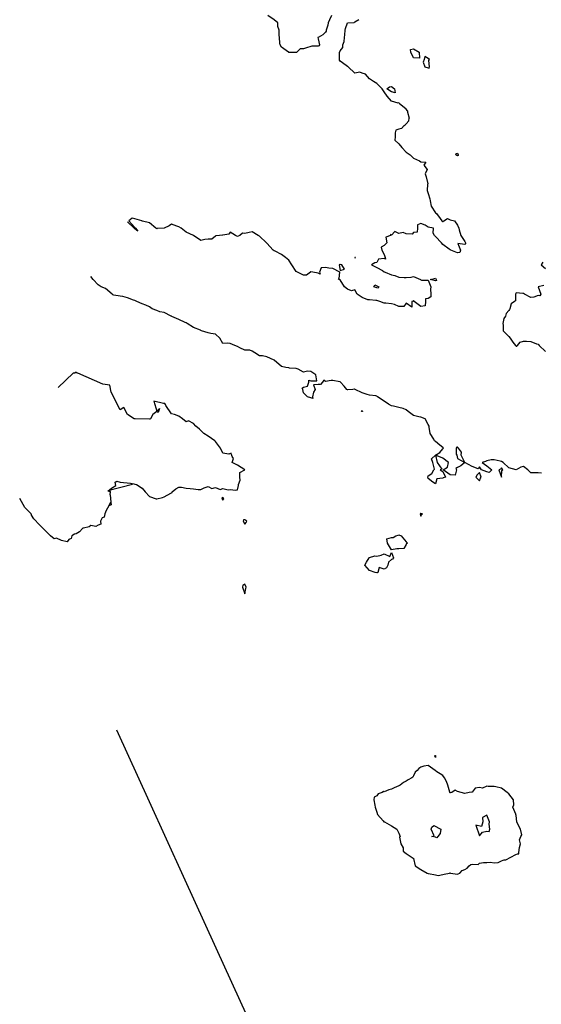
# Model space of a CAD drawing. Header units: inches. Extents: x 158323 to 160611, y 432808 to 437248.
# Tile 128 of 228: x 159255 to 159291, y 436957 to 437024. Entities that reach past the tile are written whole.
import ezdxf

# ---------------------------------------------------------------- set-up
doc = ezdxf.new("R2010")
doc.units = ezdxf.units.IN
doc.header["$MEASUREMENT"] = 0
doc.linetypes.add('CENTER', pattern=[0])
for name, color, linetype, lineweight in [('Hoogtelijn-bestaand 6.00 M', 7, 'Continuous', 15), ('Hoogtelijn-bestaand 7.00 M', 7, 'Continuous', 15), ('Hoogtelijn-bestaand 8.00 M', 7, 'Continuous', 15), ('Profielen', 3, 'Continuous', 60)]:
    doc.layers.add(name, color=color, linetype=linetype, lineweight=lineweight)

msp = doc.modelspace()

# ---------------------------------------------------------------- linework, layer by layer
at = {"layer": 'Hoogtelijn-bestaand 6.00 M', "color": 252, "linetype": 'Continuous', "lineweight": 25}
for p, q in [((159281.837, 437017.75, 6), (159281.846, 437017.654, 6)), ((159281.846, 437017.654, 6), (159281.969, 437017.25, 6)), ((159281.609, 437016.75, 6), (159281.69, 437016.81, 6)), ((159281.69, 437016.81, 6), (159281.75, 437016.866, 6)), ((159281.75, 437016.866, 6), (159281.939, 437017.062, 6)), ((159281.939, 437017.062, 6), (159281.969, 437017.25, 6)), ((159263.371, 436992.25, 6), (159263.75, 436992.008, 6)), ((159263.75, 436992.008, 6), (159263.961, 436991.75, 6)), ((159265.801, 436991.75, 6), (159266.043, 436991.957, 6)), ((159266.043, 436991.957, 6), (159266.25, 436992.085, 6)), ((159266.25, 436992.085, 6), (159266.425, 436992.075, 6)), ((159266.425, 436992.075, 6), (159266.75, 436992.021, 6)), ((159266.75, 436992.021, 6), (159267.019, 436991.982, 6)), ((159267.019, 436991.982, 6), (159267.25, 436991.965, 6)), ((159267.25, 436991.965, 6), (159267.578, 436991.922, 6)), ((159267.578, 436991.922, 6), (159267.75, 436991.921, 6)), ((159267.75, 436991.921, 6), (159267.967, 436992.033, 6)), ((159267.967, 436992.033, 6), (159268.25, 436992.127, 6)), ((159268.25, 436992.127, 6), (159268.502, 436991.998, 6)), ((159268.502, 436991.998, 6), (159268.75, 436992.045, 6)), ((159268.75, 436992.045, 6), (159269.079, 436991.922, 6)), ((159269.079, 436991.922, 6), (159269.25, 436991.99, 6)), ((159269.25, 436991.99, 6), (159269.611, 436991.889, 6)), ((159269.611, 436991.889, 6), (159269.75, 436991.929, 6)), ((159269.75, 436991.929, 6), (159270.125, 436991.875, 6)), ((159270.125, 436991.875, 6), (159270.25, 436991.9, 6)), ((159270.25, 436991.9, 6), (159270.31, 436992.19, 6)), ((159270.31, 436992.19, 6), (159270.331, 436992.25, 6)), ((159261.564, 436991.564, 6), (159261.595, 436991.75, 6)), ((159261.564, 436991.564, 6), (159261.621, 436991.065, 6)), ((159263.961, 436991.75, 6), (159264.25, 436991.435, 6)), ((159264.25, 436991.435, 6), (159264.715, 436991.285, 6)), ((159264.715, 436991.285, 6), (159264.75, 436991.272, 6)), ((159264.75, 436991.272, 6), (159265.127, 436991.373, 6)), ((159265.127, 436991.373, 6), (159265.25, 436991.422, 6)), ((159265.25, 436991.422, 6), (159265.464, 436991.536, 6)), ((159265.464, 436991.536, 6), (159265.75, 436991.689, 6)), ((159265.75, 436991.689, 6), (159265.796, 436991.704, 6)), ((159265.796, 436991.704, 6), (159265.801, 436991.75, 6)), ((159269.184, 436991.316, 6), (159269.25, 436991.397, 6)), ((159269.184, 436991.316, 6), (159269.213, 436991.25, 6)), ((159269.213, 436991.25, 6), (159269.25, 436991.193, 6)), ((159269.25, 436991.397, 6), (159269.3, 436991.25, 6)), ((159269.25, 436991.193, 6), (159269.273, 436991.227, 6)), ((159269.273, 436991.227, 6), (159269.3, 436991.25, 6))]:
    msp.add_line(p, q, dxfattribs=at)
for points in [[(159281.837, 437017.75, 6), (159281.75, 437017.88, 6), (159281.287, 437018.25, 6), (159281.25, 437018.295, 6), (159281.219, 437018.281, 6), (159280.75, 437018.419, 6), (159280.45, 437018.75, 6), (159280.25, 437019.05, 6), (159280.12, 437019.25, 6), (159279.75, 437019.611, 6), (159279.526, 437019.75, 6), (159279.25, 437019.938, 6), (159278.988, 437020.25, 6), (159278.75, 437020.333, 6), (159278.597, 437020.403, 6), (159278.25, 437020.331, 6), (159277.79, 437020.75, 6), (159277.75, 437020.771, 6), (159277.655, 437020.845, 6), (159277.25, 437021.153, 6), (159277.188, 437021.25, 6), (159277.209, 437021.291, 6), (159277.219, 437021.75, 6), (159277.229, 437021.771, 6), (159277.25, 437021.851, 6), (159277.432, 437022.068, 6), (159277.438, 437022.25, 6), (159277.523, 437022.477, 6), (159277.542, 437022.75, 6), (159277.569, 437022.931, 6), (159277.596, 437023.25, 6), (159277.625, 437023.375, 6), (159277.744, 437023.75, 6), (159277.747, 437023.754, 6), (159277.75, 437023.757, 6), (159278.211, 437023.789, 6), (159278.25, 437023.82, 6), (159278.517, 437023.983, 6)], [(159281.609, 437016.75, 6), (159281.442, 437016.558, 6), (159281.25, 437016.507, 6), (159281.055, 437016.445, 6), (159281, 437016.25, 6), (159281.011, 437015.989, 6), (159280.983, 437015.75, 6), (159281.25, 437015.496, 6), (159281.468, 437015.25, 6), (159281.75, 437014.942, 6), (159282.016, 437014.75, 6), (159282.25, 437014.534, 6), (159282.657, 437014.343, 6), (159282.75, 437014.278, 6), (159283.107, 437014.25, 6), (159282.958, 437014.042, 6), (159283.179, 437013.75, 6), (159283.054, 437013.446, 6), (159283.125, 437013.25, 6), (159283.227, 437012.774, 6), (159283.208, 437012.75, 6), (159283.182, 437012.319, 6), (159283.209, 437012.25, 6), (159283.25, 437012.11, 6), (159283.364, 437011.75, 6), (159283.391, 437011.609, 6), (159283.469, 437011.25, 6), (159283.75, 437010.79, 6), (159283.817, 437010.75, 6), (159284.083, 437010.417, 6), (159284.195, 437010.25, 6), (159284.25, 437010.198, 6), (159284.289, 437010.211, 6), (159284.317, 437010.25, 6), (159284.583, 437010.417, 6), (159284.75, 437010.32, 6), (159285.045, 437010.25, 6), (159285.25, 437009.95, 6), (159285.336, 437009.75, 6), (159285.361, 437009.639, 6), (159285.487, 437009.25, 6), (159285.75, 437008.83, 6), (159285.812, 437008.75, 6), (159285.809, 437008.691, 6), (159285.75, 437008.625, 6), (159285.289, 437008.711, 6), (159285.45, 437008.25, 6), (159285.41, 437008.09, 6), (159285.25, 437008.076, 6), (159284.805, 437008.25, 6), (159284.75, 437008.278, 6), (159284.679, 437008.321, 6), (159284.25, 437008.63, 6), (159284.175, 437008.75, 6), (159283.75, 437009.186, 6), (159283.682, 437009.25, 6), (159283.594, 437009.406, 6), (159283.617, 437009.75, 6), (159283.25, 437009.824, 6), (159283.039, 437009.961, 6), (159282.75, 437010.076, 6), (159282.535, 437009.966, 6), (159282.538, 437009.75, 6), (159282.514, 437009.486, 6), (159282.25, 437009.462, 6), (159282.155, 437009.345, 6), (159281.75, 437009.361, 6), (159281.545, 437009.455, 6), (159281.25, 437009.395, 6), (159280.972, 437009.528, 6), (159280.75, 437009.279, 6), (159280.688, 437009.312, 6), (159280.679, 437009.25, 6), (159280.357, 437009.143, 6), (159280.427, 437008.75, 6), (159280.339, 437008.661, 6), (159280.25, 437008.573, 6), (159280.046, 437008.454, 6), (159280.099, 437008.25, 6), (159280.25, 437007.953, 6), (159280.33, 437007.75, 6), (159280.356, 437007.644, 6), (159280.25, 437007.69, 6), (159279.875, 437007.625, 6), (159279.75, 437007.401, 6), (159279.607, 437007.393, 6), (159279.386, 437007.25, 6), (159279.75, 437007.06, 6), (159280.131, 437006.869, 6), (159280.25, 437006.771, 6), (159280.333, 437006.75, 6), (159280.75, 437006.574, 6), (159280.977, 437006.523, 6), (159281.25, 437006.411, 6), (159281.608, 437006.392, 6), (159281.75, 437006.375, 6), (159282.101, 437006.399, 6), (159282.25, 437006.448, 6), (159282.721, 437006.25, 6), (159282.75, 437006.231, 6), (159282.79, 437006.21, 6), (159283.25, 437006.192, 6), (159283.448, 437005.75, 6), (159283.403, 437005.597, 6), (159283.429, 437005.25, 6), (159283.443, 437005.057, 6), (159283.25, 437004.942, 6), (159283.08, 437004.92, 6), (159283.073, 437004.75, 6), (159283.039, 437004.461, 6), (159282.75, 437004.406, 6), (159282.292, 437004.75, 6), (159282.25, 437004.81, 6), (159282.235, 437004.765, 6), (159282.15, 437004.75, 6), (159282.15, 437004.35, 6), (159281.75, 437004.628, 6), (159281.606, 437004.394, 6), (159281.25, 437004.416, 6), (159280.958, 437004.542, 6), (159280.75, 437004.592, 6), (159280.375, 437004.625, 6), (159280.25, 437004.643, 6), (159279.948, 437004.75, 6), (159279.75, 437004.816, 6), (159279.68, 437004.82, 6), (159279.25, 437004.856, 6), (159279.141, 437004.86, 6), (159278.75, 437005.021, 6), (159278.405, 437005.25, 6), (159278.25, 437005.536, 6), (159278.02, 437005.48, 6), (159277.75, 437005.589, 6), (159277.546, 437005.75, 6), (159277.25, 437006.216, 6), (159277.146, 437006.25, 6), (159277.19, 437006.31, 6), (159277.224, 437006.75, 6), (159276.75, 437006.994, 6), (159276.47, 437007.03, 6), (159276.25, 437007.073, 6), (159275.949, 437007.051, 6), (159275.849, 437006.75, 6), (159275.891, 437006.609, 6), (159275.75, 437006.68, 6), (159275.389, 437006.75, 6), (159275.25, 437006.775, 6), (159275.24, 437006.76, 6), (159275.224, 437006.75, 6), (159274.957, 437006.543, 6), (159274.75, 437006.544, 6), (159274.346, 437006.75, 6), (159274.25, 437006.796, 6), (159273.949, 437007.25, 6), (159273.75, 437007.556, 6), (159273.518, 437007.75, 6), (159273.25, 437007.944, 6), (159272.823, 437008.177, 6), (159272.75, 437008.194, 6), (159272.675, 437008.25, 6), (159272.25, 437008.73, 6), (159272.232, 437008.75, 6), (159271.75, 437009.215, 6), (159271.67, 437009.25, 6), (159271.25, 437009.506, 6), (159271.052, 437009.448, 6), (159270.75, 437009.391, 6), (159270.596, 437009.404, 6), (159270.403, 437009.25, 6), (159270.297, 437009.203, 6), (159270.25, 437009.184, 6), (159270.109, 437009.25, 6), (159269.75, 437009.469, 6), (159269.662, 437009.338, 6), (159269.25, 437009.268, 6), (159269.234, 437009.266, 6), (159269.023, 437009.25, 6), (159268.778, 437009.222, 6), (159268.75, 437009.211, 6), (159268.503, 437008.997, 6), (159268.25, 437008.998, 6), (159268.026, 437008.974, 6), (159267.75, 437008.91, 6), (159267.25, 437009.25, 6), (159266.75, 437009.482, 6), (159266.42, 437009.75, 6), (159266.25, 437009.835, 6), (159266.124, 437009.876, 6), (159265.75, 437010.013, 6), (159265.581, 437009.919, 6), (159265.26, 437009.75, 6), (159265.258, 437009.742, 6), (159265.25, 437009.74, 6), (159264.78, 437009.72, 6), (159264.75, 437009.696, 6), (159264.685, 437009.75, 6), (159264.25, 437010.107, 6), (159263.774, 437010.226, 6), (159263.75, 437010.222, 6), (159263.723, 437010.25, 6), (159263.25, 437010.395, 6), (159263.06, 437010.44, 6), (159262.833, 437010.25, 6), (159263.25, 437009.801, 6), (159263.303, 437009.75, 6), (159263.45, 437009.55, 6), (159263.25, 437009.71, 6), (159263.214, 437009.75, 6), (159262.75, 437010.191, 6)], [(159291.069, 437007.431, 6), (159290.957, 437007.25, 6), (159291.25, 437006.992, 6)], [(159290.976, 436993.024, 6), (159290.75, 436993.06, 6), (159290.44, 436993.06, 6), (159290.25, 436993.06, 6), (159290.056, 436993.25, 6), (159289.75, 436993.481, 6), (159289.567, 436993.433, 6), (159289.25, 436993.25, 6), (159288.75, 436993.404, 6), (159288.359, 436993.75, 6), (159288.25, 436993.833, 6), (159288.157, 436993.843, 6), (159287.75, 436993.953, 6), (159287.553, 436993.948, 6), (159287.25, 436993.879, 6), (159287.17, 436993.83, 6), (159286.942, 436993.75, 6), (159287.25, 436993.528, 6), (159287.607, 436993.25, 6), (159287.411, 436993.089, 6), (159287.25, 436993.115, 6), (159286.893, 436993.25, 6), (159286.75, 436993.472, 6), (159286.667, 436993.333, 6), (159286.25, 436993.48, 6), (159285.75, 436993.75, 6), (159285.5, 436994.25, 6), (159285.536, 436994.464, 6), (159285.315, 436994.75, 6), (159285.25, 436994.805, 6), (159285.203, 436994.798, 6), (159285.155, 436994.75, 6), (159285.175, 436994.325, 6), (159285.202, 436994.25, 6), (159285.25, 436994.036, 6), (159285.75, 436993.75, 6), (159285.472, 436993.528, 6), (159285.25, 436993.417, 6), (159285.139, 436993.361, 6), (159285.188, 436993.25, 6), (159285.1, 436992.9, 6), (159284.75, 436992.917, 6), (159284.283, 436993.25, 6), (159284.566, 436993.434, 6), (159284.637, 436993.75, 6), (159284.25, 436994.066, 6), (159283.75, 436994.25, 6), (159283.875, 436993.75, 6), (159284.195, 436993.305, 6), (159284.083, 436993.25, 6), (159284.25, 436993.15, 6), (159284.432, 436992.75, 6), (159284.285, 436992.715, 6), (159284.25, 436992.685, 6), (159283.853, 436992.647, 6), (159283.75, 436992.312, 6), (159283.583, 436992.417, 6), (159283.25, 436992.659, 6), (159283.229, 436992.75, 6), (159283.237, 436992.763, 6), (159283.25, 436992.861, 6), (159283.5, 436993, 6), (159283.639, 436993.25, 6), (159283.691, 436993.309, 6), (159283.576, 436993.75, 6), (159283.483, 436994.017, 6), (159283.75, 436994.25, 6), (159284.05, 436994.45, 6), (159284.25, 436994.688, 6), (159284.283, 436994.717, 6), (159284.303, 436994.75, 6), (159284.25, 436994.795, 6), (159284.05, 436994.95, 6), (159283.75, 436995.188, 6), (159283.679, 436995.25, 6), (159283.65, 436995.35, 6), (159283.39, 436995.75, 6), (159283.32, 436996.18, 6), (159283.333, 436996.25, 6), (159283.25, 436996.359, 6), (159283.045, 436996.75, 6), (159282.75, 436996.846, 6), (159282.628, 436996.873, 6), (159282.25, 436996.968, 6), (159281.893, 436997.25, 6), (159281.75, 436997.354, 6), (159281.555, 436997.445, 6), (159281.25, 436997.518, 6), (159280.901, 436997.599, 6), (159280.75, 436997.619, 6), (159280.558, 436997.75, 6), (159280.25, 436997.946, 6), (159279.801, 436998.25, 6), (159279.75, 436998.282, 6), (159279.683, 436998.317, 6), (159279.25, 436998.362, 6), (159279.095, 436998.405, 6), (159278.75, 436998.504, 6), (159278.267, 436998.75, 6), (159278.25, 436998.756, 6), (159278.242, 436998.758, 6), (159278.125, 436998.75, 6), (159277.78, 436998.72, 6), (159277.75, 436998.711, 6), (159277.714, 436998.75, 6), (159277.536, 436998.964, 6), (159277.279, 436999.25, 6), (159277.25, 436999.268, 6), (159277.226, 436999.274, 6), (159276.75, 436999.358, 6), (159276.633, 436999.367, 6), (159276.25, 436999.282, 6), (159276.131, 436999.369, 6), (159276.042, 436999.25, 6), (159275.909, 436999.091, 6), (159275.75, 436999.075, 6), (159275.44, 436999.06, 6), (159275.553, 436998.75, 6), (159275.442, 436998.558, 6), (159275.36, 436998.25, 6), (159275.382, 436998.118, 6), (159275.25, 436998.184, 6), (159275.036, 436998.25, 6), (159274.75, 436998.523, 6), (159274.704, 436998.75, 6), (159274.669, 436998.831, 6), (159274.75, 436998.897, 6), (159275.023, 436998.977, 6), (159275.125, 436999.25, 6), (159275.121, 436999.379, 6), (159275.25, 436999.339, 6), (159275.67, 436999.33, 6), (159275.599, 436999.75, 6), (159275.25, 436999.963, 6), (159275.016, 436999.984, 6), (159274.75, 436999.927, 6), (159274.379, 437000.121, 6), (159274.25, 437000.183, 6), (159273.809, 437000.191, 6), (159273.75, 437000.215, 6), (159273.544, 437000.25, 6), (159273.25, 437000.31, 6), (159272.75, 437000.75, 6), (159272.25, 437000.972, 6), (159271.957, 437001.043, 6), (159271.75, 437001.05, 6), (159271.441, 437001.25, 6), (159271.25, 437001.346, 6), (159271.083, 437001.417, 6), (159270.75, 437001.432, 6), (159270.407, 437001.593, 6), (159270.25, 437001.666, 6), (159270.073, 437001.75, 6), (159269.75, 437001.872, 6), (159269.594, 437001.906, 6), (159269.25, 437001.877, 6), (159269.039, 437002.25, 6), (159268.75, 437002.509, 6), (159268.431, 437002.569, 6), (159268.25, 437002.598, 6), (159267.791, 437002.75, 6), (159267.75, 437002.764, 6), (159267.719, 437002.781, 6), (159267.25, 437002.973, 6), (159266.816, 437003.25, 6), (159266.75, 437003.286, 6), (159266.686, 437003.314, 6), (159266.25, 437003.508, 6), (159265.769, 437003.731, 6), (159265.75, 437003.745, 6), (159265.733, 437003.75, 6), (159265.25, 437003.998, 6), (159264.965, 437004.035, 6), (159264.75, 437004.134, 6), (159264.434, 437004.25, 6), (159264.25, 437004.388, 6), (159264.01, 437004.49, 6), (159263.75, 437004.598, 6), (159263.395, 437004.75, 6), (159263.25, 437004.805, 6), (159263.158, 437004.842, 6), (159262.75, 437004.987, 6), (159262.422, 437005.078, 6), (159262.25, 437005.104, 6), (159261.812, 437005.188, 6), (159261.75, 437005.211, 6), (159261.695, 437005.25, 6), (159261.25, 437005.637, 6), (159260.953, 437005.75, 6), (159260.75, 437005.878, 6), (159260.398, 437006.25, 6), (159260.25, 437006.445, 6)], [(159291.153, 437005.847, 6), (159290.75, 437005.75, 6), (159290.932, 437005.25, 6), (159290.875, 437005.125, 6), (159290.75, 437005.145, 6), (159290.461, 437005.039, 6), (159290.25, 437005.021, 6), (159289.827, 437005.25, 6), (159289.75, 437005.284, 6), (159289.7, 437005.3, 6), (159289.25, 437005.341, 6), (159289.226, 437005.274, 6), (159289.215, 437005.25, 6), (159289.207, 437004.793, 6), (159289.154, 437004.75, 6), (159288.907, 437004.593, 6), (159288.824, 437004.25, 6), (159288.794, 437004.206, 6), (159288.75, 437004.142, 6), (159288.567, 437003.933, 6), (159288.52, 437003.75, 6), (159288.425, 437003.575, 6), (159288.346, 437003.25, 6), (159288.377, 437003.123, 6), (159288.371, 437002.75, 6), (159288.75, 437002.35, 6), (159288.85, 437002.25, 6), (159289.025, 437001.975, 6), (159289.204, 437001.75, 6), (159289.25, 437001.706, 6), (159289.295, 437001.705, 6), (159289.357, 437001.75, 6), (159289.536, 437001.964, 6), (159289.75, 437002.03, 6), (159289.967, 437002.033, 6), (159290.25, 437002.016, 6), (159290.645, 437001.855, 6), (159290.75, 437001.827, 6), (159290.819, 437001.75, 6), (159291.25, 437001.333, 6)], [(159270.331, 436992.25, 6), (159270.44, 436992.56, 6), (159270.402, 436992.75, 6), (159270.413, 436993.087, 6), (159270.75, 436993.25, 6), (159270.25, 436993.577, 6), (159269.899, 436993.75, 6), (159269.974, 436994.027, 6), (159269.893, 436994.179, 6), (159269.846, 436994.298, 6), (159269.826, 436994.402, 6), (159269.666, 436994.334, 6), (159269.25, 436994.391, 6), (159269.081, 436994.75, 6), (159268.75, 436995.201, 6), (159268.699, 436995.25, 6), (159268.25, 436995.566, 6), (159267.961, 436995.75, 6), (159267.671, 436996.039, 6), (159267.417, 436996.25, 6), (159267.25, 436996.412, 6), (159266.907, 436996.593, 6), (159266.75, 436996.532, 6), (159266.51, 436996.75, 6), (159266.25, 436996.913, 6), (159265.961, 436997.039, 6), (159265.75, 436997.083, 6), (159265.355, 436997.645, 6), (159265.336, 436997.707, 6), (159265.332, 436997.723, 6), (159265.291, 436997.791, 6), (159265.199, 436997.776, 6), (159264.547, 436997.953, 6), (159264.75, 436997.274, 6), (159264.942, 436997.442, 6), (159264.833, 436997.167, 6), (159264.75, 436997.231, 6), (159264.473, 436997.027, 6), (159264.317, 436996.75, 6), (159264.284, 436996.716, 6), (159264.25, 436996.717, 6), (159263.283, 436996.734, 6), (159263.268, 436996.732, 6), (159263.25, 436996.729, 6), (159263.21, 436996.75, 6), (159262.75, 436997.044, 6), (159262.495, 436997.515, 6), (159262.25, 436997.361, 6), (159261.646, 436998.552, 6), (159261.543, 436999.043, 6), (159261.07, 436999.11, 6), (159259.356, 436999.856, 6), (159259.306, 436999.862, 6), (159259.25, 436999.915, 6), (159259.15, 436999.85, 6), (159259.041, 436999.855, 6), (159258.023, 436998.889, 6)], [(159263.086, 436992.25, 6), (159261.398, 436991.838, 6), (159261.595, 436991.75, 6), (159261.514, 436991.907, 6), (159261.663, 436992.01, 6), (159261.956, 436992.191, 6), (159261.914, 436992.421, 6), (159262.016, 436992.484, 6), (159262.248, 436992.418, 6), (159262.963, 436992.346, 6), (159263.189, 436992.311, 6), (159263.25, 436992.285, 6), (159263.371, 436992.25, 6)], [(159261.45, 436990.75, 6), (159261.621, 436991.065, 6), (159261.632, 436990.868, 6), (159261.476, 436990.798, 6), (159261.3, 436990.475, 6), (159261.203, 436990.25, 6), (159261.167, 436990.042, 6), (159261.016, 436989.984, 6), (159260.907, 436989.75, 6), (159260.942, 436989.558, 6), (159260.75, 436989.481, 6), (159260.6, 436989.4, 6), (159260.25, 436989.456, 6), (159260.128, 436989.372, 6), (159259.75, 436989.291, 6), (159259.713, 436989.287, 6), (159259.681, 436989.25, 6), (159259.478, 436989.022, 6), (159259.25, 436988.888, 6), (159259.13, 436988.87, 6), (159258.954, 436988.75, 6), (159258.916, 436988.585, 6), (159258.75, 436988.511, 6), (159258.641, 436988.359, 6), (159258.25, 436988.437, 6), (159257.902, 436988.598, 6), (159257.75, 436988.547, 6), (159257.499, 436988.75, 6), (159256.75, 436989.503, 6), (159256.363, 436989.912, 6), (159256.206, 436990.162, 6), (159256.195, 436990.195, 6), (159256.178, 436990.25, 6), (159255.75, 436990.696, 6), (159255.398, 436991.307, 6)]]:
    msp.add_polyline3d(points, dxfattribs=at)
for points in [[(159282.055, 437021.945, 6), (159282.25, 437021.986, 6), (159282.633, 437021.75, 6), (159282.66, 437021.34, 6), (159282.25, 437021.377, 6), (159282.084, 437021.75, 6)], [(159282.921, 437021.079, 6), (159283.031, 437020.75, 6), (159283.25, 437020.685, 6), (159283.331, 437020.669, 6), (159283.346, 437020.75, 6), (159283.309, 437021.191, 6), (159283.339, 437021.25, 6), (159283.25, 437021.315, 6), (159283.031, 437021.469, 6), (159282.991, 437021.25, 6)], [(159280.442, 437019.25, 6), (159280.617, 437019.383, 6), (159280.75, 437019.409, 6), (159280.961, 437019.25, 6), (159281.008, 437018.992, 6), (159280.75, 437019.042, 6)], [(159285.148, 437014.75, 6), (159285.157, 437014.843, 6), (159285.25, 437014.875, 6), (159285.291, 437014.75, 6), (159285.294, 437014.706, 6), (159285.25, 437014.677, 6)], [(159277.174, 437007.25, 6), (159277.25, 437006.861, 6), (159277.542, 437006.958, 6), (159277.359, 437007.25, 6), (159277.25, 437007.27, 6), (159277.222, 437007.278, 6)], [(159278.247, 437007.753, 6), (159278.248, 437007.75, 6), (159278.25, 437007.733, 6), (159278.278, 437007.722, 6), (159278.292, 437007.75, 6), (159278.25, 437007.754, 6)], [(159283.4, 437006.25, 6), (159283.68, 437006.32, 6), (159283.75, 437006.345, 6), (159283.799, 437006.25, 6), (159283.812, 437006.189, 6), (159283.75, 437006.167, 6)], [(159279.557, 437005.75, 6), (159279.615, 437005.885, 6), (159279.894, 437005.75, 6), (159279.843, 437005.658, 6), (159279.75, 437005.676, 6)], [(159278.703, 436997.25, 6), (159278.724, 436997.276, 6), (159278.75, 436997.309, 6), (159278.782, 436997.25, 6), (159278.766, 436997.234, 6), (159278.75, 436997.232, 6)], [(159288.083, 436993.25, 6), (159288.25, 436992.75, 6), (159288.287, 436993.213, 6), (159288.35, 436993.25, 6), (159288.25, 436993.393, 6), (159288.191, 436993.309, 6)], [(159286.5, 436992.75, 6), (159286.75, 436992.5, 6), (159286.818, 436992.682, 6), (159286.864, 436992.75, 6), (159286.75, 436993.083, 6), (159286.59, 436992.91, 6)], [(159270.64, 436989.75, 6), (159270.75, 436989.546, 6), (159270.84, 436989.66, 6), (159270.897, 436989.75, 6), (159270.75, 436989.86, 6), (159270.656, 436989.844, 6)], [(159282.698, 436990.25, 6), (159282.75, 436990.107, 6), (159282.794, 436990.206, 6), (159282.875, 436990.25, 6), (159282.75, 436990.276, 6), (159282.73, 436990.27, 6)], [(159280.447, 436988.553, 6), (159280.75, 436988.635, 6), (159280.861, 436988.639, 6), (159281.05, 436988.75, 6), (159281.206, 436988.794, 6), (159281.25, 436988.821, 6), (159281.417, 436988.75, 6), (159281.75, 436988.35, 6), (159281.841, 436988.25, 6), (159281.776, 436988.224, 6), (159281.75, 436988.159, 6), (159281.6, 436987.9, 6), (159281.25, 436987.875, 6), (159281.12, 436987.88, 6), (159280.75, 436987.795, 6), (159280.472, 436988.25, 6)], [(159278.943, 436986.75, 6), (159279.041, 436986.959, 6), (159279.223, 436987.25, 6), (159279.228, 436987.273, 6), (159279.25, 436987.283, 6), (159279.615, 436987.386, 6), (159279.75, 436987.375, 6), (159280.058, 436987.442, 6), (159280.25, 436987.533, 6), (159280.646, 436987.354, 6), (159280.75, 436987.625, 6), (159280.9, 436987.25, 6), (159280.831, 436987.169, 6), (159280.75, 436987.135, 6), (159280.55, 436986.95, 6), (159280.512, 436986.75, 6), (159280.417, 436986.583, 6), (159280.25, 436986.494, 6), (159279.911, 436986.589, 6), (159279.83, 436986.25, 6), (159279.778, 436986.223, 6), (159279.75, 436986.222, 6), (159279.639, 436986.25, 6), (159279.25, 436986.385, 6)], [(159270.597, 436985.25, 6), (159270.75, 436984.795, 6), (159270.825, 436985.175, 6), (159270.841, 436985.25, 6), (159270.75, 436985.465, 6), (159270.618, 436985.383, 6)]]:
    msp.add_polyline3d(points, close=True, dxfattribs=at)
at = {"layer": 'Hoogtelijn-bestaand 7.00 M', "color": 252, "linetype": 'Continuous', "lineweight": 25}
for p, q in [((159282.365, 436966.25, 7), (159282.75, 436965.998, 7)), ((159282.75, 436965.998, 7), (159283.195, 436965.75, 7)), ((159283.195, 436965.75, 7), (159283.25, 436965.724, 7)), ((159283.25, 436965.724, 7), (159283.284, 436965.716, 7)), ((159283.284, 436965.716, 7), (159283.75, 436965.621, 7)), ((159283.929, 436965.571, 7), (159284.25, 436965.64, 7)), ((159284.25, 436965.64, 7), (159284.337, 436965.663, 7)), ((159284.337, 436965.663, 7), (159284.713, 436965.75, 7)), ((159284.713, 436965.75, 7), (159284.745, 436965.755, 7)), ((159284.745, 436965.755, 7), (159284.75, 436965.756, 7)), ((159284.75, 436965.756, 7), (159284.782, 436965.75, 7)), ((159284.782, 436965.75, 7), (159285.25, 436965.671, 7)), ((159285.25, 436965.671, 7), (159285.307, 436965.693, 7)), ((159285.307, 436965.693, 7), (159285.408, 436965.75, 7)), ((159285.408, 436965.75, 7), (159285.576, 436965.924, 7)), ((159285.576, 436965.924, 7), (159285.75, 436965.981, 7)), ((159285.75, 436965.981, 7), (159285.909, 436966.091, 7)), ((159285.909, 436966.091, 7), (159286.04, 436966.25, 7)), ((159283.75, 436965.621, 7), (159283.929, 436965.571, 7))]:
    msp.add_line(p, q, dxfattribs=at)
for points in [[(159276.666, 437024.25, 7), (159276.534, 437023.966, 7), (159276.436, 437023.75, 7), (159276.406, 437023.594, 7), (159276.297, 437023.25, 7), (159276.299, 437023.201, 7), (159276.25, 437023.127, 7), (159276.063, 437022.937, 7), (159275.75, 437022.761, 7), (159275.745, 437022.755, 7), (159275.719, 437022.75, 7), (159275.75, 437022.677, 7), (159275.846, 437022.25, 7), (159275.808, 437022.192, 7), (159275.75, 437022.171, 7), (159275.331, 437022.169, 7), (159275.25, 437022.155, 7), (159274.948, 437022.052, 7), (159274.75, 437021.986, 7), (159274.518, 437021.982, 7), (159274.293, 437021.75, 7), (159274.275, 437021.725, 7), (159274.25, 437021.74, 7), (159273.762, 437021.738, 7), (159273.75, 437021.739, 7), (159273.722, 437021.75, 7), (159273.25, 437022.105, 7), (159273.165, 437022.25, 7), (159273.13, 437022.37, 7), (159273.113, 437022.75, 7), (159273.094, 437022.907, 7), (159273.102, 437023.25, 7), (159272.996, 437023.504, 7), (159273.011, 437023.75, 7), (159272.75, 437023.953, 7), (159272.319, 437024.25, 7)], [(159286.04, 436966.25, 7), (159286.171, 436966.329, 7), (159286.25, 436966.353, 7), (159286.659, 436966.342, 7), (159286.75, 436966.422, 7), (159287.026, 436966.474, 7), (159287.25, 436966.467, 7), (159287.499, 436966.501, 7), (159287.75, 436966.451, 7), (159288.026, 436966.474, 7), (159288.25, 436966.578, 7), (159288.367, 436966.633, 7), (159288.44, 436966.655, 7), (159288.542, 436966.653, 7), (159289.235, 436967.023, 7), (159289.343, 436967.065, 7), (159289.435, 436967.065, 7), (159289.443, 436967.154, 7), (159289.49, 436967.49, 7), (159289.56, 436967.75, 7), (159289.482, 436968.018, 7), (159289.577, 436968.25, 7), (159289.651, 436968.349, 7), (159289.541, 436968.75, 7), (159289.33, 436969.17, 7), (159289.299, 436969.25, 7), (159289.25, 436969.669, 7), (159289.243, 436969.75, 7), (159289.232, 436969.768, 7), (159289.039, 436970.25, 7), (159289.086, 436970.414, 7), (159289.076, 436970.75, 7), (159288.75, 436971.156, 7), (159288.646, 436971.25, 7), (159288.25, 436971.545, 7), (159287.86, 436971.64, 7), (159287.75, 436971.663, 7), (159287.339, 436971.661, 7), (159287.25, 436971.666, 7), (159286.968, 436971.532, 7), (159286.75, 436971.594, 7), (159286.459, 436971.541, 7), (159286.25, 436971.276, 7), (159286.224, 436971.276, 7), (159286.054, 436971.25, 7), (159285.75, 436971.177, 7), (159285.511, 436971.25, 7), (159285.25, 436971.311, 7), (159285.104, 436971.396, 7), (159284.864, 436971.25, 7), (159284.773, 436971.227, 7), (159284.75, 436971.233, 7), (159284.739, 436971.25, 7), (159284.726, 436971.274, 7), (159284.605, 436971.75, 7), (159284.502, 436971.998, 7), (159284.362, 436972.25, 7), (159284.25, 436972.403, 7), (159283.789, 436972.711, 7), (159283.75, 436972.739, 7), (159283.732, 436972.75, 7), (159283.25, 436973.088, 7), (159282.956, 436973.044, 7), (159282.75, 436972.975, 7), (159282.619, 436972.882, 7), (159282.516, 436972.75, 7), (159282.375, 436972.625, 7), (159282.25, 436972.372, 7), (159282.208, 436972.293, 7), (159282.15, 436972.25, 7), (159281.883, 436972.118, 7), (159281.75, 436972.011, 7), (159281.576, 436971.924, 7), (159281.356, 436971.75, 7), (159281.25, 436971.692, 7), (159280.942, 436971.558, 7), (159280.75, 436971.468, 7), (159280.582, 436971.418, 7), (159280.25, 436971.293, 7), (159280.198, 436971.303, 7), (159280.124, 436971.25, 7), (159279.849, 436971.151, 7), (159279.75, 436971.028, 7), (159279.569, 436970.931, 7), (159279.554, 436970.75, 7), (159279.627, 436970.373, 7), (159279.644, 436970.25, 7), (159279.75, 436969.909, 7), (159279.805, 436969.75, 7), (159280.185, 436969.315, 7), (159280.24, 436969.25, 7), (159280.25, 436969.242, 7), (159280.267, 436969.233, 7), (159280.75, 436968.963, 7), (159281.124, 436968.75, 7), (159281.25, 436968.471, 7), (159281.334, 436968.25, 7), (159281.304, 436968.196, 7), (159281.395, 436967.75, 7), (159281.539, 436967.461, 7), (159281.542, 436967.25, 7), (159281.75, 436967.078, 7), (159282.231, 436966.769, 7), (159282.25, 436966.757, 7), (159282.257, 436966.75, 7), (159282.259, 436966.742, 7), (159282.365, 436966.25, 7)]]:
    msp.add_polyline3d(points, dxfattribs=at)
msp.add_polyline3d([(159283.7, 436973.75, 7), (159283.732, 436973.768, 7), (159283.75, 436973.775, 7), (159283.764, 436973.75, 7), (159283.763, 436973.738, 7), (159283.75, 436973.642, 7)], close=True, dxfattribs=at)
at = {"layer": 'Hoogtelijn-bestaand 8.00 M', "color": 252, "linetype": 'Continuous', "lineweight": 25}
for points in [[(159286.495, 436969.005, 8), (159286.75, 436968.292, 8), (159286.961, 436968.539, 8), (159287.25, 436968.611, 8), (159287.409, 436968.591, 8), (159287.47, 436968.75, 8), (159287.419, 436969.082, 8), (159287.439, 436969.25, 8), (159287.25, 436969.688, 8), (159286.959, 436969.541, 8), (159286.989, 436969.25, 8), (159286.896, 436968.927, 8)], [(159283.463, 436968.75, 8), (159283.502, 436968.874, 8), (159283.634, 436968.982, 8), (159284.112, 436968.75, 8), (159284.062, 436968.438, 8), (159283.903, 436968.25, 8), (159283.854, 436968.146, 8), (159283.75, 436968.19, 8), (159283.504, 436968.25, 8), (159283.654, 436968.298, 8)]]:
    msp.add_polyline3d(points, close=True, dxfattribs=at)
at = {"layer": 'Profielen', "color": 4, "linetype": 'CENTER', "lineweight": 25, "ltscale": 5}
msp.add_polyline3d([(159262.004, 436975.523, 0), (159264.231, 436970.633, 0), (159266.554, 436965.533, 0), (159268.774, 436960.657, 0), (159270.913, 436955.96, 0)], dxfattribs=at)

doc.saveas('drawing.dxf')
